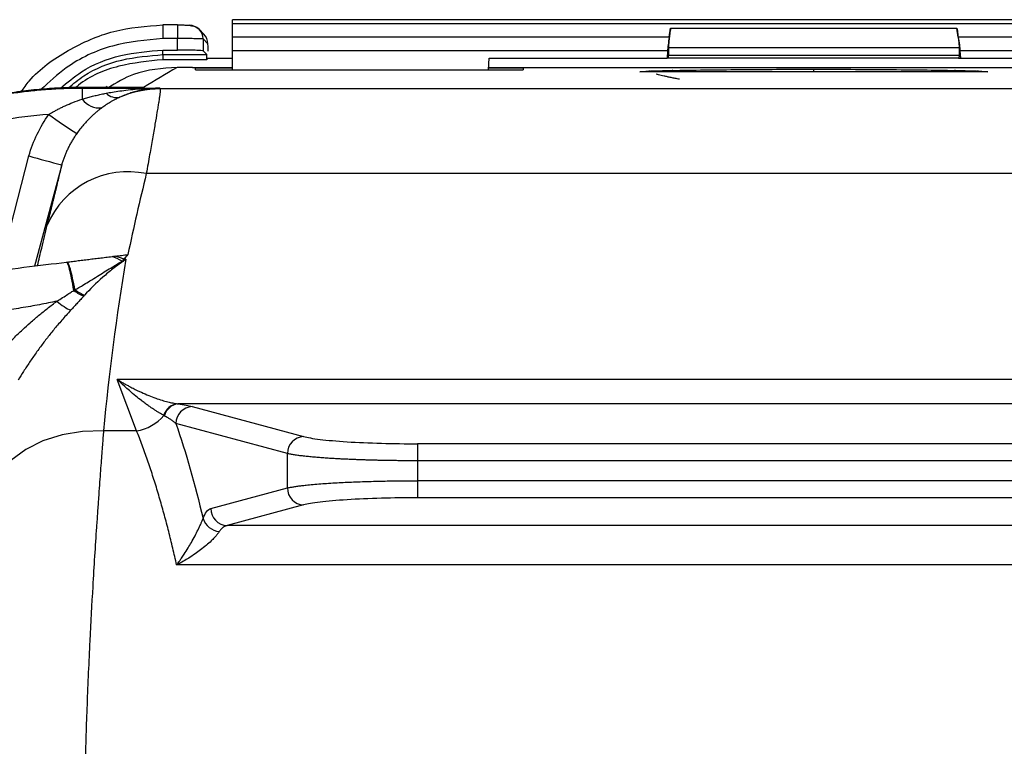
# Model space of a CAD drawing. Header units: millimetres. Extents: x 5 to 597, y 5 to 415.
# Tile 114 of 138: x 298.6 to 310.12, y 380.03 to 388.53. Entities that reach past the tile are written whole.
import ezdxf

# ---------------------------------------------------------------- set-up
doc = ezdxf.new("R2010")
doc.units = ezdxf.units.MM

msp = doc.modelspace()

# ---------------------------------------------------------------- linework, layer by layer
at = {"color": 7, "linetype": 'Continuous', "lineweight": 25}
for p, q in [((314.6896, 388.5291), (301.0896, 388.5291)), ((301.0896, 388.4791), (301.0896, 388.5291)), ((314.6896, 388.4791), (301.0896, 388.4791)), ((301.0896, 388.3255), (301.0896, 388.4791)), ((300.444, 388.468), (300.2732, 388.468)), ((300.7528, 388.3607), (300.697, 388.4164)), ((306.1983, 388.3255), (306.215, 388.4301)), ((306.215, 388.4301), (309.5641, 388.4301)), ((309.5808, 388.3255), (309.5641, 388.4301)), ((300.444, 388.308), (300.2732, 388.308)), ((300.444, 388.1737), (300.444, 388.308)), ((300.7438, 388.3033), (300.7438, 388.1636)), ((300.7995, 388.2475), (300.7438, 388.3033)), ((301.0896, 388.1658), (301.0896, 388.3255)), ((306.1983, 388.3255), (301.0896, 388.3255)), ((314.6896, 388.3255), (309.5808, 388.3255)), ((300.2732, 388.1737), (300.444, 388.1737)), ((300.2732, 388.1198), (300.2732, 388.1737)), ((300.7875, 388.1198), (300.7438, 388.1636)), ((306.1787, 388.1658), (301.0896, 388.1658)), ((301.0896, 387.9431), (301.0896, 388.1658)), ((306.1787, 388.1658), (306.1733, 388.0778)), ((306.1896, 388.2036), (306.1896, 388.1153)), ((306.1896, 388.2036), (309.5896, 388.2036)), ((309.5896, 388.2036), (309.5896, 388.1153)), ((309.6004, 388.1658), (309.6058, 388.0778)), ((314.6896, 388.1658), (309.6004, 388.1658)), ((300.2732, 388.1198), (300.7875, 388.1198)), ((300.2732, 388.1198), (300.2732, 388.0599)), ((300.7896, 388.0599), (300.2732, 388.0599)), ((300.7896, 388.0778), (300.7896, 388.0599)), ((300.7896, 388.0778), (301.0896, 388.0778)), ((304.0825, 387.9431), (304.0896, 388.0778)), ((304.0896, 388.0778), (306.1733, 388.0778)), ((306.1962, 388.0778), (306.1733, 388.0778)), ((306.1896, 388.1153), (309.5896, 388.1153)), ((309.5829, 388.0778), (306.1962, 388.0778)), ((309.5829, 388.0778), (309.6058, 388.0778)), ((309.6058, 388.0778), (311.6896, 388.0778)), ((300.6179, 387.9709), (300.4395, 387.9709)), ((300.6198, 387.9709), (300.4395, 387.9709)), ((300.6198, 387.9709), (300.6896, 387.9684)), ((301.0896, 387.9605), (300.6557, 387.9605)), ((300.6572, 387.9431), (300.6557, 387.9605)), ((300.6572, 387.9431), (304.4896, 387.9431)), ((300.6896, 387.9684), (301.0896, 387.9684)), ((304.4896, 387.9605), (304.0834, 387.9605)), ((304.0838, 387.9684), (311.6953, 387.9684)), ((304.4896, 387.9605), (304.488, 387.9431)), ((304.4896, 387.9605), (304.4896, 387.9431)), ((309.9258, 387.9207), (305.8533, 387.9207)), ((309.9235, 387.9205), (305.8556, 387.9205)), ((299.3439, 387.7367), (299.3305, 387.7293)), ((299.3305, 387.7293), (300.2393, 387.7293)), ((299.3305, 387.7293), (299.3305, 387.5988)), ((300.0495, 387.7371), (299.3438, 387.7368)), ((300.049, 387.737), (299.3439, 387.7367)), ((299.6203, 387.7458), (299.6054, 387.7369)), ((315.4258, 387.7189), (300.2435, 387.7189)), ((315.3986, 386.7271), (300.0802, 386.7271)), ((299.8148, 385.7267), (299.8412, 385.7267)), ((299.9666, 383.718), (299.7395, 384.3188)), ((315.6396, 384.3188), (299.7395, 384.3188)), ((314.9273, 384.0333), (300.4518, 384.0333)), ((300.6163, 384.0021), (301.9205, 383.6509)), ((301.7303, 383.4516), (300.4261, 383.8028)), ((299.9666, 383.718), (299.5789, 383.718)), ((303.252, 383.5662), (303.252, 383.367)), ((312.1271, 383.5662), (303.252, 383.5662)), ((301.7303, 383.0489), (301.7303, 383.4516)), ((312.1271, 383.367), (303.252, 383.367)), ((303.252, 383.367), (303.252, 383.1335)), ((312.1271, 383.1335), (303.252, 383.1335)), ((303.252, 383.1335), (303.252, 382.9343)), ((300.8343, 382.8076), (301.7303, 383.0489)), ((301.9205, 382.8497), (301.0245, 382.6084)), ((312.1271, 382.9343), (303.252, 382.9343)), ((314.3546, 382.6084), (301.0245, 382.6084)), ((316.036, 382.1474), (300.4351, 382.1474))]:
    msp.add_line(p, q, dxfattribs=at)
at = {"color": 8, "linetype": 'Continuous', "lineweight": 25}
for p, q in [((300.2732, 388.468), (300.2732, 388.308)), ((300.444, 388.468), (300.444, 388.308)), ((300.4395, 387.9709), (300.4395, 387.9709)), ((307.8896, 387.9207), (307.8896, 387.9492)), ((299.3438, 387.7368), (299.3439, 387.7367)), ((298.3574, 385.5953), (298.7063, 386.9366)), ((299.0902, 386.8315), (298.7706, 385.646))]:
    msp.add_line(p, q, dxfattribs=at)
at = {"color": 7, "linetype": 'Continuous', "lineweight": 25, "flags": 128}
for points in [[(300.2393, 387.7293), (300.2416, 387.7235), (300.2435, 387.7189)], [(299.5789, 383.718), (299.3323, 383.7112), (299.0935, 383.6713), (298.8698, 383.5996), (298.6685, 383.4982), (298.4957, 383.3704), (298.3569, 383.2202), (298.2565, 383.0523), (298.1976, 382.872)]]:
    msp.add_lwpolyline(points, dxfattribs=at)
at = {"color": 7, "linetype": 'Continuous', "lineweight": 25}
for centre, radius, start, end in [((300.5841, 388.3035), 0.1597, 45.00113, 90.08017), ((300.6398, 388.2478), 0.1597, 359.92177, 44.99394), ((299.7333, 387.7877), 0.1705, 224.15055, 282.12969), ((300.2438, 386.5184), 1.2004, 90.01617, 113.29379), ((299.5337, 387.7476), 0.2519, 216.20721, 275.73332), ((303.518, 393.7287), 7.7946, 234.0299, 236.93712), ((300.5289, 392.8414), 6.1797, 252.8469, 256.53799), ((299.866, 385.7217), 1.028, 77.9709, 156.84704), ((300.4646, 383.8487), 0.1871, 96.73793, 164.91631), ((300.4723, 383.8477), 0.1868, 96.29344, 165.82553), ((300.6273, 383.8011), 0.2013, 93.14568, 179.51013), ((299.8895, 384.2246), 0.5124, 278.64768, 320.32665), ((301.9316, 383.4499), 0.2013, 93.14568, 179.51013), ((301.9316, 383.0506), 0.2013, 180.48987, 266.85432), ((301.0355, 382.8093), 0.2013, 180.48987, 266.85432), ((300.9602, 382.7665), 0.2298, 199.26077, 263.31478)]:
    msp.add_arc(centre, radius, start, end, dxfattribs=at)
at = {"color": 8, "linetype": 'Continuous', "lineweight": 25}
for centre, radius, start, end in [((300.5841, 388.3035), 0.1597, 359.92177, 44.99096), ((305.959, 387.8092), 0.1186, 70.00768, 88.972), ((306.228, 387.8703), 0.0648, 51.10268, 86.56748), ((309.5511, 387.8703), 0.0648, 93.43252, 128.89732), ((309.8201, 387.8092), 0.1186, 91.028, 109.99232)]:
    msp.add_arc(centre, radius, start, end, dxfattribs=at)
at = {"color": 7, "linetype": 'Continuous', "lineweight": 25}
for points, knots in [([(298.6151, 387.6846), (298.6458, 387.7278), (298.7885, 387.9285), (299.1589, 388.1832), (299.6915, 388.4244), (300.0794, 388.4534), (300.2732, 388.4679)], [0, 0, 0, 0, 0.0836131, 0.3890259, 0.6945844, 1, 1, 1, 1]), ([(300.444, 388.4679), (300.4602, 388.4679), (300.4776, 388.4678), (300.5114, 388.4673), (300.5277, 388.467), (300.5548, 388.4661), (300.5656, 388.4655), (300.5798, 388.4644), (300.5833, 388.4637), (300.5839, 388.4632)], [0, 0, 0, 0, 0.25, 0.25, 0.5, 0.5, 0.75, 0.75, 1, 1, 1, 1]), ([(300.697, 388.4164), (300.6833, 388.4265), (300.6565, 388.446), (300.5944, 388.4587), (300.5231, 388.4649), (300.4706, 388.4655), (300.444, 388.4658)], [0, 0, 0, 0, 0.2622275, 0.510896, 0.7524441, 1, 1, 1, 1]), ([(306.215, 388.4301), (306.2114, 388.4078), (306.2079, 388.3845), (306.2016, 388.3387), (306.1988, 388.3163), (306.1942, 388.2753), (306.1924, 388.2568), (306.1901, 388.2256), (306.1896, 388.213), (306.1896, 388.2036)], [0, 0, 0, 0, 0.25, 0.25, 0.5, 0.5, 0.75, 0.75, 1, 1, 1, 1]), ([(309.5641, 388.4301), (309.5677, 388.4078), (309.5712, 388.3845), (309.5775, 388.3387), (309.5803, 388.3163), (309.5849, 388.2753), (309.5867, 388.2568), (309.589, 388.2256), (309.5896, 388.213), (309.5896, 388.2036)], [0, 0, 0, 0, 0.25, 0.25, 0.5, 0.5, 0.75, 0.75, 1, 1, 1, 1]), ([(300.7438, 388.3033), (300.7433, 388.3034), (300.7424, 388.3037), (300.7387, 388.304), (300.7336, 388.3044), (300.7271, 388.3047), (300.7196, 388.305), (300.7111, 388.3053), (300.7021, 388.3056), (300.6925, 388.3058), (300.6826, 388.3061), (300.6726, 388.3063), (300.6626, 388.3065), (300.6445, 388.3068), (300.6163, 388.3071), (300.5756, 388.3075), (300.5326, 388.3078), (300.4884, 388.308), (300.4587, 388.308), (300.444, 388.308)], [0, 0, 0, 0, 0.0527728, 0.1035299, 0.1522714, 0.198997, 0.2437068, 0.2864005, 0.327078, 0.3657394, 0.4023844, 0.4370131, 0.4696254, 0.5002211, 0.6043436, 0.7063825, 0.806338, 0.9042104, 1, 1, 1, 1]), ([(300.8039, 388.1614), (300.8035, 388.1847), (300.8029, 388.2071), (300.8014, 388.2383), (300.8004, 388.2467), (300.7995, 388.2475)], [0, 0, 0, 0, 0.5, 0.5, 1, 1, 1, 1]), ([(306.1983, 388.3255), (306.1935, 388.2958), (306.189, 388.2644), (306.1821, 388.2082), (306.1798, 388.1837), (306.1787, 388.1658)], [0, 0, 0, 0, 0.5, 0.5, 1, 1, 1, 1]), ([(309.5808, 388.3255), (309.5856, 388.2958), (309.5901, 388.2644), (309.597, 388.2082), (309.5993, 388.1837), (309.6004, 388.1658)], [0, 0, 0, 0, 0.5, 0.5, 1, 1, 1, 1]), ([(299.0746, 387.7265), (299.1542, 387.7936), (299.3611, 387.9677), (299.7764, 388.1332), (300.1076, 388.1602), (300.2732, 388.1737)], [0, 0, 0, 0, 0.2383924, 0.6192407, 1, 1, 1, 1]), ([(300.7438, 388.1636), (300.7426, 388.1648), (300.7351, 388.1661), (300.7045, 388.1686), (300.6814, 388.1698), (300.6233, 388.1717), (300.5885, 388.1725), (300.5161, 388.1735), (300.4787, 388.1737), (300.444, 388.1737)], [0, 0, 0, 0, 0.25, 0.25, 0.5, 0.5, 0.75, 0.75, 1, 1, 1, 1]), ([(300.7896, 388.0599), (300.7896, 388.0738), (300.7894, 388.0899), (300.7886, 388.1132), (300.788, 388.1193), (300.7875, 388.1198)], [0, 0, 0, 0, 0.5, 0.5, 1, 1, 1, 1]), ([(300.4395, 387.9709), (300.2651, 387.9591), (299.9745, 387.9394), (299.7275, 387.7893), (299.6288, 387.7294)], [0, 0, 0, 0, 0.6004846, 1, 1, 1, 1]), ([(305.9612, 387.9278), (305.9954, 387.9293), (306.0376, 387.9305), (306.1293, 387.9329), (306.1795, 387.9339), (306.2319, 387.9349)], [0, 0, 0, 0, 0.5, 0.5, 1, 1, 1, 1]), ([(306.2319, 387.9349), (306.474, 387.9395), (306.7436, 387.9431), (307.3076, 387.948), (307.6016, 387.9492), (307.8896, 387.9492)], [0, 0, 0, 0, 0.5, 0.5, 1, 1, 1, 1]), ([(307.8896, 387.9492), (308.1775, 387.9492), (308.4715, 387.948), (309.0356, 387.9431), (309.3051, 387.9395), (309.5472, 387.9349)], [0, 0, 0, 0, 0.5, 0.5, 1, 1, 1, 1]), ([(309.5472, 387.9349), (309.5998, 387.9339), (309.6495, 387.9329), (309.7411, 387.9305), (309.7834, 387.9293), (309.8179, 387.9278)], [0, 0, 0, 0, 0.5, 0.5, 1, 1, 1, 1]), ([(306.3186, 387.8318), (306.3013, 387.8351), (306.2679, 387.8415), (306.2208, 387.8511), (306.1778, 387.8602), (306.1391, 387.8688), (306.1046, 387.8769), (306.0739, 387.8843), (306.0551, 387.889), (306.0463, 387.8913)], [0, 0, 0, 0, 0.1791143, 0.3461497, 0.5010945, 0.6439441, 0.7747018, 0.8933796, 1, 1, 1, 1]), ([(296.6441, 387.0449), (296.6765, 387.0623), (296.7408, 387.0968), (296.8378, 387.1459), (296.9342, 387.1926), (297.0301, 387.2367), (297.1253, 387.2784), (297.2199, 387.3178), (297.3137, 387.3548), (297.4066, 387.3897), (297.4987, 387.4223), (297.5899, 387.4529), (297.68, 387.4815), (297.7691, 387.5081), (297.8572, 387.5328), (297.9834, 387.566), (298.1479, 387.6047), (298.3509, 387.6445), (298.5519, 387.6763), (298.7505, 387.7005), (298.9465, 387.7173), (299.1395, 387.7275), (299.2672, 387.7287), (299.3305, 387.7293)], [0, 0, 0, 0, 0.0393589, 0.0781582, 0.116398, 0.1540782, 0.1911988, 0.2277599, 0.2637615, 0.2992035, 0.3340859, 0.3684089, 0.4021723, 0.4353762, 0.4680206, 0.5001054, 0.5751552, 0.6489927, 0.7216181, 0.7930314, 0.8632327, 0.9322222, 1, 1, 1, 1]), ([(299.3439, 387.7367), (299.3076, 387.7364), (299.2337, 387.736), (299.1212, 387.7325), (299.005, 387.7267), (298.8853, 387.7182), (298.7621, 387.7067), (298.6356, 387.6921), (298.5057, 387.674), (298.3727, 387.6523), (298.2366, 387.6267), (298.0976, 387.5969), (297.9394, 387.5587), (297.7637, 387.5106), (297.5726, 387.4508), (297.3837, 387.3843), (297.1973, 387.3111), (297.0137, 387.2312), (296.8328, 387.1453), (296.7149, 387.0827), (296.656, 387.0513)], [0, 0, 0, 0, 0.0388635, 0.0790447, 0.1205436, 0.1633602, 0.2074945, 0.2529465, 0.2997163, 0.3478038, 0.397209, 0.4479319, 0.4999725, 0.5714034, 0.6428348, 0.7142668, 0.7856993, 0.8571323, 0.9285659, 1, 1, 1, 1]), ([(299.3305, 387.5988), (299.3481, 387.6042), (299.3838, 387.6151), (299.4383, 387.63), (299.4944, 387.6441), (299.5521, 387.6572), (299.5912, 387.665), (299.611, 387.6689)], [0, 0, 0, 0, 0.1900955, 0.3851201, 0.5850978, 0.7900509, 1, 1, 1, 1]), ([(299.611, 387.6689), (299.6351, 387.6734), (299.6875, 387.683), (299.7727, 387.696), (299.8709, 387.7084), (299.9822, 387.7189), (300.1064, 387.7269), (300.1935, 387.7285), (300.2393, 387.7293)], [0, 0, 0, 0, 0.1155551, 0.2515487, 0.4079868, 0.5848733, 0.7822105, 1, 1, 1, 1]), ([(300.2393, 387.7293), (300.228, 387.729), (300.2035, 387.7282), (300.1641, 387.7254), (300.1079, 387.7196), (300.0536, 387.7109), (299.9934, 387.6981), (299.9431, 387.6853), (299.8836, 387.6668), (299.8265, 387.6461), (299.7877, 387.6291), (299.7691, 387.621)], [0, 0, 0, 0, 0.0718999, 0.1552549, 0.2502352, 0.4295711, 0.4996923, 0.6345376, 0.7499775, 0.8804593, 1, 1, 1, 1]), ([(300.2435, 387.7189), (300.2437, 387.7179), (300.244, 387.7159), (300.244, 387.7102), (300.2437, 387.7026), (300.2428, 387.6929), (300.2415, 387.6811), (300.2398, 387.6671), (300.2377, 387.651), (300.2351, 387.6328), (300.2321, 387.6124), (300.2287, 387.5898), (300.2248, 387.5651), (300.2205, 387.5382), (300.2158, 387.5091), (300.2106, 387.4779), (300.2001, 387.4152), (300.1818, 387.3088), (300.1576, 387.1703), (300.136, 387.0466), (300.1188, 386.9484), (300.1002, 386.8424), (300.0869, 386.7658), (300.0802, 386.7271)], [0, 0, 0, 0, 0.0326776, 0.0654457, 0.098305, 0.1312564, 0.1643004, 0.1974379, 0.2306695, 0.2639958, 0.2974177, 0.3309357, 0.3645506, 0.398263, 0.4320737, 0.4659831, 0.4999921, 0.6232092, 0.7500803, 0.8104545, 0.8722312, 0.9354123, 1, 1, 1, 1]), ([(298.9397, 387.4203), (298.9506, 387.4269), (298.973, 387.4405), (299.0085, 387.4605), (299.0466, 387.4809), (299.0876, 387.5015), (299.1457, 387.5288), (299.2266, 387.5631), (299.2938, 387.5862), (299.3305, 387.5988)], [0, 0, 0, 0, 0.0877189, 0.181474, 0.2813218, 0.3873112, 0.4994841, 0.7273425, 1, 1, 1, 1]), ([(299.7691, 387.621), (299.7547, 387.6143), (299.7284, 387.602), (299.693, 387.5831), (299.6534, 387.5606), (299.6092, 387.5331), (299.575, 387.5086), (299.5589, 387.497)], [0, 0, 0, 0, 0.2004512, 0.3671125, 0.4999893, 0.7635736, 1, 1, 1, 1]), ([(299.5589, 387.497), (299.5476, 387.4886), (299.5256, 387.472), (299.4936, 387.4457), (299.4631, 387.4191), (299.4277, 387.3862), (299.3885, 387.3469), (299.345, 387.2988), (299.304, 387.2491), (299.2781, 387.2135), (299.2655, 387.1962)], [0, 0, 0, 0, 0.1063006, 0.2087478, 0.3074105, 0.4023645, 0.5576105, 0.7010129, 0.8548871, 1, 1, 1, 1]), ([(298.9397, 387.4203), (298.567, 387.3928), (298.1928, 387.3251), (297.4673, 387.1115), (297.1161, 386.9656), (296.7877, 386.7867)], [0, 0, 0, 0, 0.5, 0.5, 1, 1, 1, 1]), ([(298.7063, 386.9366), (298.7316, 387.0232), (298.7637, 387.1069), (298.8416, 387.2686), (298.8876, 387.3466), (298.9397, 387.4203)], [0, 0, 0, 0, 0.5, 0.5, 1, 1, 1, 1]), ([(299.2655, 387.1962), (299.2567, 387.1834), (299.2392, 387.158), (299.2148, 387.1186), (299.192, 387.0788), (299.1709, 387.0384), (299.1514, 386.9975), (299.1336, 386.9563), (299.1175, 386.9149), (299.1029, 386.8734), (299.0944, 386.8454), (299.0902, 386.8315)], [0, 0, 0, 0, 0.114404, 0.2281368, 0.3411277, 0.4533096, 0.5646192, 0.6749966, 0.7843863, 0.8927366, 1, 1, 1, 1]), ([(298.9208, 386.1259), (298.925, 386.143), (298.9335, 386.1772), (298.9456, 386.2265), (298.9574, 386.2741), (298.9688, 386.3199), (298.9798, 386.364), (298.9903, 386.4063), (299.0003, 386.4468), (299.0099, 386.4856), (299.0191, 386.5227), (299.0278, 386.5579), (299.0408, 386.6113), (299.0567, 386.6768), (299.0709, 386.7374), (299.0804, 386.7802), (299.0866, 386.8103), (299.089, 386.8244), (299.0902, 386.8315)], [0, 0, 0, 0, 0.0461664, 0.0920985, 0.1378279, 0.1833871, 0.2288086, 0.2741253, 0.3193704, 0.3645773, 0.4097793, 0.4550098, 0.5003023, 0.6260723, 0.7513769, 0.8344089, 0.9172077, 1, 1, 1, 1]), ([(299.1534, 385.693), (299.1637, 385.6943), (299.1842, 385.6968), (299.2165, 385.7008), (299.2497, 385.7049), (299.2837, 385.7091), (299.3185, 385.7133), (299.3539, 385.7177), (299.4003, 385.7234), (299.4589, 385.7306), (299.5309, 385.7394), (299.6049, 385.7485), (299.6553, 385.7547), (299.6805, 385.7578)], [0, 0, 0, 0, 0.0752254, 0.1490992, 0.2216737, 0.2930052, 0.3631546, 0.432188, 0.5001766, 0.6257562, 0.7506052, 0.8751948, 1, 1, 1, 1]), ([(299.6805, 385.7578), (299.6868, 385.7585), (299.6995, 385.7601), (299.7122, 385.7617), (299.7185, 385.7624)], [0, 0, 0, 0, 0.4992347, 1, 1, 1, 1]), ([(299.7185, 385.7624), (299.7305, 385.7639), (299.7546, 385.7669), (299.791, 385.7713), (299.8277, 385.7758), (299.8522, 385.7788), (299.8645, 385.7804)], [0, 0, 0, 0, 0.245525, 0.4939524, 0.7454055, 1, 1, 1, 1]), ([(299.8148, 385.7267), (299.8133, 385.7237), (299.8101, 385.7176), (299.8065, 385.7116), (299.8047, 385.7086)], [0, 0, 0, 0, 0.4955754, 1, 1, 1, 1]), ([(294.3052, 385.0978), (294.5057, 385.1224), (294.8248, 385.1616), (295.2295, 385.2112), (295.4399, 385.2371), (295.5471, 385.2502), (295.6012, 385.2569), (295.6284, 385.2602), (295.642, 385.2619), (295.6478, 385.2626), (295.6517, 385.2631), (295.6541, 385.2634), (295.7551, 385.2758), (295.9103, 385.2948), (296.1017, 385.3183), (296.2, 385.3304), (296.2498, 385.3365), (296.2749, 385.3396), (296.2875, 385.3412), (296.2929, 385.3418), (296.2965, 385.3423), (296.2987, 385.3425), (296.3863, 385.3533), (296.5286, 385.3708), (296.7174, 385.3939), (296.8175, 385.4062), (296.869, 385.4126), (296.8951, 385.4158), (296.9082, 385.4174), (296.9139, 385.4181), (296.9177, 385.4185), (296.9199, 385.4188), (297.0209, 385.4312), (297.1701, 385.4495), (297.3441, 385.4709), (297.4187, 385.48), (297.4684, 385.4862), (297.4937, 385.4893), (297.6158, 385.5042), (297.7603, 385.522), (297.9257, 385.5423), (298.0075, 385.5523), (298.0482, 385.5573), (298.0656, 385.5595), (298.0771, 385.5609), (298.0826, 385.5616), (298.4817, 385.6106), (298.8345, 385.6539), (299.1473, 385.6923)], [0, 0, 0, 0, 0.125, 0.1875, 0.21875, 0.234375, 0.2421875, 0.2460937, 0.2480469, 0.2490234, 0.2490234, 0.25, 0.25, 0.3125, 0.34375, 0.359375, 0.3671875, 0.3710937, 0.3730469, 0.3740234, 0.3740234, 0.375, 0.375, 0.4375, 0.46875, 0.484375, 0.4921875, 0.4960937, 0.4980469, 0.4990234, 0.4990234, 0.5, 0.5, 0.5625, 0.59375, 0.609375, 0.609375, 0.625, 0.625, 0.6875, 0.71875, 0.734375, 0.7421875, 0.7460937, 0.7460937, 0.75, 0.75, 1, 1, 1, 1]), ([(299.2321, 385.3601), (299.2235, 385.4104), (299.2148, 385.4578), (299.198, 385.5416), (299.1899, 385.578), (299.1749, 385.6362), (299.1681, 385.6581), (299.1563, 385.6864), (299.1513, 385.6928), (299.1473, 385.6923)], [0, 0, 0, 0, 0.25, 0.25, 0.5, 0.5, 0.75, 0.75, 1, 1, 1, 1]), ([(299.2451, 385.368), (299.2358, 385.417), (299.2265, 385.4631), (299.2083, 385.5445), (299.1996, 385.5799), (299.1835, 385.6368), (299.1761, 385.6583), (299.1633, 385.6864), (299.1578, 385.693), (299.1534, 385.693)], [0, 0, 0, 0, 0.25, 0.25, 0.5, 0.5, 0.75, 0.75, 1, 1, 1, 1]), ([(299.2451, 385.368), (299.2604, 385.3767), (299.2953, 385.3966), (299.3538, 385.4318), (299.4264, 385.4763), (299.5059, 385.5257), (299.5867, 385.5759), (299.6594, 385.6207), (299.7288, 385.663), (299.7725, 385.6891), (299.7956, 385.7028)], [0, 0, 0, 0, 0.0789424, 0.1809989, 0.3089624, 0.4663947, 0.6116721, 0.7517704, 0.8693204, 1, 1, 1, 1]), ([(299.8029, 385.6968), (299.7658, 385.6712), (299.7277, 385.6433), (299.6697, 385.5978), (299.6501, 385.582), (299.6108, 385.5492), (299.5906, 385.532), (299.4922, 385.4452), (299.4208, 385.3745), (299.3577, 385.305)], [0, 0, 0, 0, 0.25, 0.25, 0.375, 0.375, 0.5, 0.5, 1, 1, 1, 1]), ([(299.0342, 385.2349), (299.0453, 385.2419), (299.0786, 385.2631), (299.1301, 385.2956), (299.1851, 385.3303), (299.2177, 385.3509), (299.2321, 385.3601)], [0, 0, 0, 0, 0.1655891, 0.4999216, 0.7780262, 1, 1, 1, 1]), ([(299.2321, 385.3601), (299.2346, 385.3614), (299.2365, 385.3627), (299.2408, 385.3654), (299.2429, 385.3667), (299.2451, 385.368)], [0, 0, 0, 0, 0.5, 0.5, 1, 1, 1, 1]), ([(299.3481, 385.2944), (299.3365, 385.2817), (299.3128, 385.2557), (299.2755, 385.2153), (299.2359, 385.1725), (299.2085, 385.1428), (299.1946, 385.1277)], [0, 0, 0, 0, 0.23229072, 0.47627127, 0.7321192, 1, 1, 1, 1]), ([(299.0342, 385.2349), (299.0008, 385.2279), (298.9331, 385.2136), (298.8295, 385.1934), (298.7226, 385.1739), (298.6123, 385.1551), (298.4988, 385.1371), (298.3819, 385.1198), (298.2617, 385.1033), (298.1382, 385.0876), (297.9691, 385.0677), (297.7459, 385.0444), (297.4812, 385.02), (297.1993, 384.9965), (296.8697, 384.9705), (296.5484, 384.9455), (296.2214, 384.9196), (295.9418, 384.8956), (295.6198, 384.8656), (295.2959, 384.8316), (294.9643, 384.7914), (294.6547, 384.7489), (294.4562, 384.7164), (294.3605, 384.7006)], [0, 0, 0, 0, 0.0218494, 0.044344, 0.0674889, 0.0912889, 0.1157484, 0.1408713, 0.1666613, 0.1931219, 0.2202562, 0.2752481, 0.336094, 0.3896367, 0.4554832, 0.5466825, 0.5949759, 0.6643991, 0.7254608, 0.8009649, 0.8718765, 0.9382139, 1, 1, 1, 1]), ([(298.2669, 384.5133), (298.2798, 384.5291), (298.3059, 384.5611), (298.3467, 384.6087), (298.3894, 384.6568), (298.434, 384.7053), (298.4806, 384.7541), (298.5291, 384.8032), (298.5796, 384.8525), (298.6438, 384.9132), (298.7237, 384.9853), (298.8211, 385.0684), (298.9251, 385.1526), (298.9973, 385.2071), (299.0342, 385.2349)], [0, 0, 0, 0, 0.0569102, 0.1153464, 0.1753278, 0.2368721, 0.2999958, 0.3647139, 0.4310406, 0.4989889, 0.6147953, 0.7368727, 0.8652624, 1, 1, 1, 1]), ([(299.0342, 385.2349), (299.0622, 385.2109), (299.0907, 385.189), (299.1453, 385.1525), (299.1714, 385.1379), (299.1946, 385.1277)], [0, 0, 0, 0, 0.5, 0.5, 1, 1, 1, 1]), ([(299.1946, 385.1277), (299.1768, 385.1081), (299.1419, 385.0699), (299.0911, 385.0121), (299.0427, 384.9555), (298.9968, 384.9003), (298.9533, 384.8466), (298.9123, 384.7946), (298.8576, 384.7234), (298.7909, 384.6328), (298.7146, 384.5224), (298.645, 384.4157), (298.6024, 384.3446), (298.5818, 384.3102)], [0, 0, 0, 0, 0.0810103, 0.1589232, 0.2337056, 0.3053276, 0.3737628, 0.4389883, 0.5009846, 0.6372351, 0.765856, 0.8867867, 1, 1, 1, 1]), ([(300.284, 383.8974), (300.2757, 383.902), (300.2587, 383.9114), (300.2315, 383.9274), (300.2022, 383.9455), (300.1706, 383.9659), (300.1368, 383.9887), (300.1008, 384.0139), (300.0626, 384.0418), (300.0148, 384.0781), (299.9546, 384.126), (299.8878, 384.1824), (299.8151, 384.2469), (299.7674, 384.2923), (299.7395, 384.3188)], [0, 0, 0, 0, 0.0518067, 0.1066403, 0.1645115, 0.2254292, 0.2894011, 0.3564339, 0.4265335, 0.4997048, 0.6166954, 0.7498781, 0.8537943, 1, 1, 1, 1]), ([(299.7395, 384.3188), (299.7553, 384.3093), (299.7852, 384.2914), (299.8274, 384.2673), (299.8646, 384.2469), (299.8968, 384.2299), (299.9493, 384.2028), (300.0196, 384.169), (300.1079, 384.1309), (300.1883, 384.1001), (300.2626, 384.0753), (300.3296, 384.0565), (300.3895, 384.0427), (300.4254, 384.0372), (300.4426, 384.0345)], [0, 0, 0, 0, 0.0635711, 0.1203819, 0.1704324, 0.2137228, 0.2502532, 0.3834007, 0.5005636, 0.6154632, 0.7227728, 0.8225666, 0.9149368, 1, 1, 1, 1]), ([(300.4261, 383.8028), (300.425, 383.8038), (300.4227, 383.8057), (300.4182, 383.8096), (300.41, 383.8163), (300.3929, 383.8297), (300.3677, 383.8477), (300.3327, 383.8703), (300.3063, 383.885), (300.2912, 383.8934)], [0, 0, 0, 0, 0.0312835, 0.0625944, 0.1251783, 0.2502188, 0.499989, 0.715061, 1, 1, 1, 1]), ([(299.5789, 383.718), (299.577, 383.6922), (299.5728, 383.6376), (299.5661, 383.5493), (299.5585, 383.4499), (299.5502, 383.3388), (299.5411, 383.2155), (299.5312, 383.0794), (299.5205, 382.9298), (299.509, 382.766), (299.4858, 382.4308), (299.4543, 381.936), (299.4164, 381.239), (299.3855, 380.5352), (299.3612, 379.7845), (299.3464, 379.0268), (299.3412, 378.2524), (299.3464, 377.4777), (299.3612, 376.7193), (299.3854, 375.9684), (299.4157, 375.2736), (299.4538, 374.5761), (299.4891, 374.0196), (299.5195, 373.5806), (299.5397, 373.2996), (299.5561, 373.0791), (299.5689, 372.9129), (299.576, 372.8211), (299.5789, 372.7826)], [0, 0, 0, 0, 0.0095171, 0.02012418, 0.03182124, 0.04460827, 0.05848527, 0.07345222, 0.08950912, 0.10665595, 0.12489271, 0.19231029, 0.25012781, 0.31469559, 0.37477697, 0.43791321, 0.49980832, 0.56177638, 0.62498646, 0.68506452, 0.7496237, 0.80507965, 0.8747788, 0.91069861, 0.94118123, 0.96622601, 0.9858324, 1, 1, 1, 1]), ([(300.4351, 382.1474), (300.4278, 382.1804), (300.413, 382.2466), (300.3902, 382.3447), (300.3666, 382.4423), (300.3425, 382.5392), (300.3176, 382.6355), (300.2921, 382.7309), (300.2659, 382.8256), (300.239, 382.9195), (300.2114, 383.0124), (300.1832, 383.1044), (300.1543, 383.1955), (300.1247, 383.2855), (300.0944, 383.3744), (300.0635, 383.4623), (300.0318, 383.5489), (299.9996, 383.6344), (299.9776, 383.69), (299.9666, 383.718)], [0, 0, 0, 0, 0.0560767, 0.1124913, 0.169245, 0.2263389, 0.283774, 0.3415516, 0.3996726, 0.4581382, 0.5169494, 0.5761073, 0.6356127, 0.6954668, 0.7556705, 0.8162247, 0.8771304, 0.9383885, 1, 1, 1, 1]), ([(301.9205, 383.6509), (301.9629, 383.6395), (302.027, 383.628), (302.1988, 383.607), (302.3065, 383.5974), (302.5518, 383.5818), (302.6891, 383.5758), (302.9708, 383.568), (303.1149, 383.5662), (303.252, 383.5662)], [0, 0, 0, 0, 0.25, 0.25, 0.5, 0.5, 0.75, 0.75, 1, 1, 1, 1]), ([(303.252, 383.367), (303.2329, 383.367), (303.1947, 383.3671), (303.1373, 383.3673), (303.0798, 383.3677), (303.0223, 383.3683), (302.9649, 383.369), (302.9076, 383.3699), (302.8506, 383.3709), (302.7938, 383.3722), (302.7375, 383.3735), (302.6816, 383.3751), (302.6263, 383.3768), (302.5717, 383.3786), (302.5177, 383.3807), (302.4647, 383.3828), (302.4125, 383.3852), (302.3613, 383.3877), (302.3041, 383.3908), (302.241, 383.3945), (302.1726, 383.399), (302.1055, 383.404), (302.0404, 383.4095), (301.9779, 383.4154), (301.9187, 383.4217), (301.8634, 383.4285), (301.8129, 383.4358), (301.7673, 383.4435), (301.7428, 383.4489), (301.7303, 383.4516)], [0, 0, 0, 0, 0.028433, 0.0569847, 0.0856553, 0.114445, 0.143354, 0.1723826, 0.2015309, 0.2307992, 0.2601876, 0.2896965, 0.3193259, 0.3490761, 0.3789472, 0.4089396, 0.4390532, 0.4692885, 0.4996455, 0.5431138, 0.5880404, 0.6344258, 0.6822704, 0.7315746, 0.7823387, 0.834563, 0.8882478, 0.9433934, 1, 1, 1, 1]), ([(301.7303, 383.0489), (301.736, 383.0502), (301.7472, 383.0528), (301.766, 383.0565), (301.7859, 383.0601), (301.8068, 383.0637), (301.8288, 383.067), (301.8516, 383.0703), (301.8752, 383.0735), (301.8995, 383.0765), (301.9244, 383.0794), (301.9917, 383.0869), (302.1129, 383.0978), (302.2733, 383.1083), (302.4061, 383.1151), (302.5052, 383.1195), (302.6074, 383.1232), (302.7121, 383.1264), (302.8185, 383.129), (302.9263, 383.131), (303.0348, 383.1325), (303.1434, 383.1334), (303.2159, 383.1335), (303.252, 383.1335)], [0, 0, 0, 0, 0.02663752, 0.05277895, 0.0784243, 0.10357361, 0.12822688, 0.15238414, 0.17604543, 0.19921076, 0.22188016, 0.24405366, 0.37566234, 0.50029003, 0.55753409, 0.61434486, 0.67072362, 0.72667169, 0.78219042, 0.83728118, 0.8919454, 0.94618451, 1, 1, 1, 1]), ([(303.252, 382.9343), (303.1149, 382.9343), (302.9708, 382.9325), (302.6891, 382.9247), (302.5518, 382.9187), (302.3065, 382.9031), (302.1988, 382.8935), (302.027, 382.8725), (301.9629, 382.8611), (301.9205, 382.8497)], [0, 0, 0, 0, 0.25, 0.25, 0.5, 0.5, 0.75, 0.75, 1, 1, 1, 1]), ([(300.7433, 382.6907), (300.7558, 382.7234), (300.7703, 382.7509), (300.8014, 382.7909), (300.8179, 382.8032), (300.8343, 382.8076)], [0, 0, 0, 0, 0.5, 0.5, 1, 1, 1, 1]), ([(300.4351, 382.1474), (300.4415, 382.1562), (300.4561, 382.1762), (300.4798, 382.2103), (300.5024, 382.2437), (300.5327, 382.2899), (300.5666, 382.3436), (300.6095, 382.4163), (300.6487, 382.4867), (300.6808, 382.5494), (300.7038, 382.5971), (300.7199, 382.6327), (300.7333, 382.6644), (300.74, 382.682), (300.7433, 382.6906)], [0, 0, 0, 0, 0.0549156, 0.1249383, 0.2044662, 0.249384, 0.3875842, 0.4992237, 0.6334154, 0.7490918, 0.8174899, 0.8817659, 0.942386, 1, 1, 1, 1]), ([(301.0245, 382.6084), (301.0206, 382.6076), (301.0132, 382.6061), (301.0025, 382.6022), (300.9928, 382.5975), (300.9841, 382.5923), (300.9706, 382.5826), (300.9532, 382.5665), (300.9398, 382.5473), (300.9335, 382.5382)], [0, 0, 0, 0, 0.1188441, 0.2289093, 0.3301979, 0.4227131, 0.5064592, 0.7655807, 1, 1, 1, 1]), ([(300.9335, 382.5382), (300.9307, 382.5339), (300.9249, 382.5251), (300.9144, 382.5111), (300.9025, 382.4962), (300.889, 382.4804), (300.8739, 382.4639), (300.8573, 382.4467), (300.8278, 382.4178), (300.7805, 382.3755), (300.7168, 382.3248), (300.6473, 382.2748), (300.5816, 382.2314), (300.5095, 382.1877), (300.4624, 382.1622), (300.4351, 382.1474)], [0, 0, 0, 0, 0.0318868, 0.064877, 0.0990951, 0.1346524, 0.1716484, 0.2101713, 0.2502993, 0.3666546, 0.5003793, 0.6161926, 0.7504183, 0.8556459, 1, 1, 1, 1])]:
    msp.add_open_spline(points, degree=3, knots=knots, dxfattribs=at)
at = {"color": 8, "linetype": 'Continuous', "lineweight": 25}
for points, knots in [([(300.2732, 388.308), (300.0741, 388.2903), (299.6757, 388.2548), (299.184, 388.024), (298.9428, 387.8), (298.8477, 387.7118)], [0, 0, 0, 0, 0.3772516, 0.7547165, 1, 1, 1, 1]), ([(299.1663, 387.73), (299.2257, 387.7793), (299.4092, 387.9315), (299.7917, 388.0798), (300.1127, 388.1065), (300.2732, 388.1198)], [0, 0, 0, 0, 0.1931785, 0.5966257, 1, 1, 1, 1]), ([(300.2732, 388.0599), (300.1004, 388.0432), (299.7547, 388.0099), (299.4065, 387.8656), (299.2639, 387.7427), (299.253, 387.7332)], [0, 0, 0, 0, 0.48007297, 0.96016938, 1, 1, 1, 1]), ([(298.8084, 385.6507), (298.824, 385.7193), (298.8602, 385.8778), (298.8989, 386.0361), (298.9208, 386.1259)], [0, 0, 0, 0, 0.4328255, 1, 1, 1, 1])]:
    msp.add_open_spline(points, degree=3, knots=knots, dxfattribs=at)
at = {"color": 7, "linetype": 'Continuous', "lineweight": 25}
for points in [[(306.1962, 388.0778), (306.1919, 388.0778), (306.1896, 388.0909), (306.1896, 388.1153)], [(309.5896, 388.1153), (309.5896, 388.0909), (309.5872, 388.0778), (309.5829, 388.0778)], [(300.4395, 387.9709), (300.3087, 387.8929), (300.1785, 387.815), (300.049, 387.737)], [(300.6198, 387.9709), (300.6192, 387.9709), (300.6185, 387.9709), (300.6179, 387.9709)], [(305.8556, 387.9205), (305.8725, 387.9231), (305.9086, 387.9256), (305.9612, 387.9278)], [(305.8663, 387.9207), (305.8627, 387.9207), (305.8592, 387.9206), (305.8556, 387.9205)], [(309.8179, 387.9278), (309.8705, 387.9256), (309.9066, 387.9231), (309.9235, 387.9205)], [(309.9235, 387.9205), (309.9199, 387.9206), (309.9164, 387.9207), (309.9128, 387.9207)], [(300.0802, 386.7271), (300.0031, 386.4127), (299.9312, 386.0971), (299.8645, 385.7804)], [(299.8412, 385.7267), (299.73, 385.0606), (299.6424, 384.3902), (299.5789, 383.718)], [(299.7956, 385.7028), (299.757, 385.7248), (299.7183, 385.7433), (299.6805, 385.7578)], [(299.8148, 385.7267), (299.7827, 385.7408), (299.7504, 385.7528), (299.7185, 385.7624)], [(299.7967, 385.7033), (299.7994, 385.705), (299.8021, 385.7067), (299.8047, 385.7086)], [(299.8412, 385.7267), (299.829, 385.7172), (299.8166, 385.7074), (299.8043, 385.6976)], [(299.8047, 385.7086), (299.8168, 385.7147), (299.829, 385.7207), (299.8412, 385.7267)], [(299.8645, 385.7804), (299.8491, 385.762), (299.8327, 385.744), (299.8148, 385.7267)], [(299.1473, 385.6923), (299.1493, 385.6926), (299.1514, 385.6928), (299.1534, 385.693)], [(299.7955, 385.7028), (299.798, 385.7008), (299.8004, 385.6988), (299.8029, 385.6968)], [(299.7956, 385.7028), (299.7959, 385.703), (299.7963, 385.7031), (299.7967, 385.7033)], [(299.7967, 385.7033), (299.7992, 385.7014), (299.8018, 385.6995), (299.8043, 385.6976)], [(299.8043, 385.6976), (299.8039, 385.6973), (299.8035, 385.697), (299.8029, 385.6968)], [(299.2321, 385.3601), (299.2717, 385.3315), (299.3119, 385.3087), (299.3481, 385.2944)], [(299.2451, 385.368), (299.2838, 385.3405), (299.3223, 385.319), (299.3577, 385.305)], [(299.3577, 385.305), (299.3545, 385.3015), (299.3513, 385.2979), (299.3481, 385.2944)], [(300.4426, 384.0345), (300.4457, 384.0341), (300.4488, 384.0337), (300.4518, 384.0333)], [(300.4518, 384.0333), (300.5207, 384.0235), (300.5755, 384.013), (300.6163, 384.0021)], [(300.2912, 383.8934), (300.2888, 383.8947), (300.2864, 383.8961), (300.284, 383.8974)], [(300.4261, 383.8028), (300.543, 383.4655), (300.6498, 383.0913), (300.7433, 382.6907)]]:
    msp.add_open_spline(points, degree=3, dxfattribs=at)

doc.saveas('drawing.dxf')
